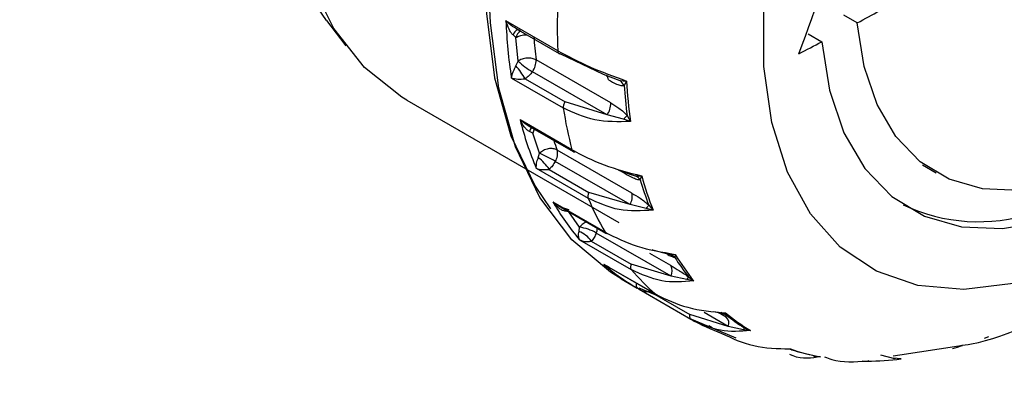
# Model space of a CAD drawing. Header units: millimetres. Extents: x 7205 to 9529, y -660 to 140.
# Tile 150 of 193: x 8925 to 8956, y -391 to -380. Entities that reach past the tile are written whole.
import ezdxf

# ---------------------------------------------------------------- set-up
doc = ezdxf.new("R2010")
doc.units = ezdxf.units.MM
doc.header["$LTSCALE"] = 3

msp = doc.modelspace()

# ---------------------------------------------------------------- linework, layer by layer
at = {"color": 7, "linetype": 'Continuous', "lineweight": 25}
for p, q in [((8951.844, -379.959), (8951.417, -379.712)), ((8935.15, -379.885), (8935.757, -380.685)), ((8942.422, -380.837), (8940.789, -379.895)), ((8941.102, -380.422), (8941.014, -380.34)), ((8941.1, -380.134), (8942.463, -380.921)), ((8950.302, -380.306), (8950.73, -380.553)), ((8941.174, -381.163), (8941.102, -380.422)), ((8942.505, -380.931), (8943.851, -381.577)), ((8941.107, -381.314), (8941.174, -381.163)), ((8944.088, -382.48), (8941.737, -381.123)), ((8943.973, -382.852), (8941.623, -381.495)), ((8943.851, -381.577), (8944.373, -381.773)), ((8940.962, -381.696), (8942.595, -382.638)), ((8941.395, -381.722), (8942.651, -382.447)), ((8944.373, -381.773), (8944.586, -381.789)), ((8944.586, -381.789), (8944.511, -381.932)), ((8937.677, -382.395), (8944.348, -386.246)), ((8943.973, -382.852), (8942.651, -382.447)), ((8944.49, -382.991), (8943.973, -382.852)), ((8944.601, -382.875), (8944.709, -383.065)), ((8942.866, -383.956), (8941.234, -383.014)), ((8941.478, -383.186), (8942.903, -384.009)), ((8944.709, -383.065), (8944.49, -382.991)), ((8941.641, -383.433), (8941.533, -383.382)), ((8941.852, -384.06), (8941.641, -383.433)), ((8941.81, -384.205), (8941.852, -384.06)), ((8944.752, -385.318), (8942.401, -383.961)), ((8944.695, -385.677), (8942.345, -384.32)), ((8953.901, -384.429), (8954.329, -384.676)), ((8941.745, -384.536), (8943.377, -385.478)), ((8942.148, -384.569), (8943.404, -385.294)), ((8944.333, -384.6), (8944.856, -384.769)), ((8944.856, -384.769), (8945.061, -384.776)), ((8945.061, -384.776), (8945.018, -384.898)), ((8944.695, -385.677), (8943.404, -385.294)), ((8943.909, -386.549), (8942.276, -385.607)), ((8945.202, -385.799), (8944.695, -385.677)), ((8942.432, -385.708), (8943.935, -386.576)), ((8942.766, -385.904), (8942.643, -385.886)), ((8943.107, -386.389), (8942.766, -385.904)), ((8945.424, -385.855), (8945.202, -385.799)), ((8945.286, -385.696), (8945.424, -385.855)), ((8943.091, -386.522), (8943.107, -386.389)), ((8945.985, -387.931), (8943.635, -386.574)), ((8943.104, -386.784), (8944.736, -387.726)), ((8943.476, -386.832), (8944.732, -387.557)), ((8945.4, -387.098), (8945.918, -387.243)), ((8945.889, -387.239), (8945.888, -387.237)), ((8945.918, -387.243), (8946.113, -387.245)), ((8946.113, -387.245), (8946.101, -387.339)), ((8945.503, -388.503), (8943.871, -387.561)), ((8943.88, -387.567), (8945.514, -388.51)), ((8945.985, -387.931), (8944.732, -387.557)), ((8944.414, -388.016), (8944.917, -388.307)), ((8946.478, -388.04), (8945.985, -387.931)), ((8946.7, -388.079), (8946.478, -388.04)), ((8946.535, -387.956), (8946.7, -388.079)), ((8944.959, -388.329), (8944.978, -388.342)), ((8944.978, -388.342), (8945.021, -388.364)), ((8944.978, -388.342), (8946.611, -389.284)), ((8945.32, -388.413), (8946.576, -389.138)), ((8947.333, -389.043), (8947.513, -389.088)), ((8947.513, -389.088), (8947.696, -389.088)), ((8947.696, -389.088), (8947.713, -389.149)), ((8946.561, -389.256), (8948.026, -389.874)), ((8947.787, -389.514), (8946.576, -389.138)), ((8946.587, -389.262), (8946.738, -389.354)), ((8947.559, -389.093), (8947.634, -389.108)), ((8948.262, -389.616), (8947.787, -389.514)), ((8948.481, -389.641), (8948.262, -389.616)), ((8948.293, -389.558), (8948.481, -389.641)), ((8955.846, -389.883), (8955.988, -389.829)), ((8949.571, -390.221), (8949.741, -390.224)), ((8949.687, -390.218), (8949.769, -390.239)), ((8949.741, -390.224), (8949.782, -390.246)), ((8953.188, -390.403), (8955.04, -390.122)), ((8950.689, -390.472), (8950.477, -390.458)), ((8950.483, -390.43), (8950.689, -390.472)), ((8952.002, -390.595), (8952.158, -390.603)), ((8952.139, -390.605), (8952.167, -390.604)), ((8952.158, -390.603), (8952.219, -390.585)), ((8953.025, -390.53), (8952.591, -390.423)), ((8952.974, -390.435), (8953.188, -390.403)), ((8953.229, -390.536), (8952.979, -390.513))]:
    msp.add_line(p, q, dxfattribs=at)
at = {"color": 8, "linetype": 'Continuous', "lineweight": 25}
for p, q in [((8942.974, -384.012), (8942.868, -383.951)), ((8944.355, -384.594), (8944.546, -384.704)), ((8945.982, -387.599), (8945.323, -387.219)), ((8945.411, -387.091), (8945.4, -387.098)), ((8944.044, -387.649), (8943.871, -387.561)), ((8944.894, -388.164), (8944.916, -388.165)), ((8945.3, -388.387), (8945.32, -388.413)), ((8947.787, -389.514), (8947.033, -389.078)), ((8947.723, -389.225), (8947.465, -389.076)), ((8947.282, -389.56), (8947.17, -389.495))]:
    msp.add_line(p, q, dxfattribs=at)
at = {"color": 7, "linetype": 'Continuous', "lineweight": 25, "flags": 128}
for points in [[(8935.15, -379.885), (8934.777, -379.345), (8934.051, -377.881), (8933.559, -376.183), (8933.31, -374.285), (8933.31, -372.223), (8933.559, -370.037), (8934.051, -367.771), (8934.777, -365.468), (8935.723, -363.174), (8936.871, -360.931), (8938.198, -358.786), (8939.678, -356.778), (8941.283, -354.948), (8942.981, -353.33), (8944.74, -351.957), (8946.524, -350.855), (8948.3, -350.045), (8950.033, -349.544), (8951.688, -349.361), (8952.738, -349.418)], [(8954.107, -354.392), (8952.206, -355.64), (8950.34, -357.165), (8948.544, -358.939), (8946.851, -360.929), (8945.294, -363.097), (8943.901, -365.403), (8942.698, -367.805), (8941.708, -370.257), (8940.948, -372.715), (8940.434, -375.131), (8940.175, -377.461), (8940.175, -379.662), (8940.434, -381.693), (8940.948, -383.516), (8941.708, -385.096), (8942.193, -385.81)], [(8937.677, -382.395), (8937.516, -382.299), (8936.343, -381.362), (8935.376, -380.133), (8934.634, -378.636), (8934.131, -376.901), (8933.877, -374.96), (8933.877, -372.853), (8934.131, -370.619), (8934.634, -368.303), (8935.376, -365.949), (8936.343, -363.603), (8937.516, -361.312), (8938.872, -359.119), (8940.385, -357.067)], [(8960.04, -386.836), (8958.376, -387.653), (8956.749, -388.163), (8955.196, -388.356), (8953.751, -388.227), (8952.446, -387.778), (8951.311, -387.021), (8950.371, -385.972), (8949.647, -384.653), (8949.155, -383.096), (8948.906, -381.334), (8948.906, -379.407), (8949.155, -377.358), (8949.647, -375.233), (8950.371, -373.079), (8951.311, -370.944), (8952.446, -368.876), (8953.751, -366.922), (8955.196, -365.124), (8956.749, -363.523), (8958.376, -362.155), (8960.04, -361.051)], [(8944.414, -388.016), (8944.078, -387.809), (8942.86, -386.783), (8941.857, -385.457), (8941.088, -383.857), (8940.567, -382.011), (8940.304, -379.955), (8940.277, -379.321)], [(8958.179, -385.02), (8956.943, -385.231), (8955.787, -385.185), (8954.738, -384.882), (8953.822, -384.329), (8953.058, -383.54), (8952.466, -382.532), (8952.058, -381.329), (8951.844, -379.959)], [(8950.73, -380.553), (8950.968, -382.081), (8951.423, -383.423), (8952.084, -384.547), (8952.935, -385.428), (8953.957, -386.044), (8955.127, -386.382), (8956.416, -386.434), (8957.795, -386.198)], [(8944.81, -388.243), (8944.832, -388.257), (8944.978, -388.342)]]:
    msp.add_lwpolyline(points, dxfattribs=at)
at = {"color": 8, "linetype": 'Continuous', "lineweight": 25, "flags": 128}
for points in [[(8944.546, -384.704), (8944.532, -384.67), (8944.523, -384.654)], [(8942.652, -385.836), (8942.65, -385.844), (8942.643, -385.886)], [(8945.508, -388.523), (8945.489, -388.516), (8944.98, -388.308)]]:
    msp.add_lwpolyline(points, dxfattribs=at)
at = {"color": 7, "linetype": 'Continuous', "lineweight": 25}
for centre, radius, start, end in [((8846.564, -342.321), 110.413, 339.5314, 341.98482), ((8961.26, -380.083), 18.853, 177.7083, 182.2917), ((8898.008, -280.429), 113.157, 298.4094, 298.81831), ((8956.769, -379.269), 15.991, 182.245, 188.7296), ((8957.142, -379.276), 15.515, 184.1397, 186.8349), ((8896.669, -277.92), 116.001, 297.37429, 297.7777), ((8938.967, -383.131), 2.808, 30.1313, 40.3428), ((8942.868, -379.338), 2.491, 227.1293, 239.9971), ((8941.169, -381.152), 0.569, 322.9362, 2.94), ((8944.144, -382.11), 0.407, 25.9907, 55.9439), ((8959.992, -380.921), 15.515, 183.7372, 187.2374), ((8960.057, -380.946), 15.494, 183.1172, 187.8574), ((8943.519, -382.509), 0.569, 322.9362, 2.94), ((8955.847, -380.595), 13.409, 188.7612, 194.514), ((8952.073, -380.22), 11.193, 194.4559, 202.6827), ((8938.64, -390.736), 7.409, 59.9941, 64.3076), ((8941.947, -384.074), 0.468, 328.1752, 13.9392), ((8941.091, -385.214), 1.239, 31.3771, 54.5301), ((8944.718, -385.109), 0.367, 35.007, 67.8662), ((8955.434, -381.843), 10.855, 196.3487, 200.79), ((8955.506, -381.868), 10.842, 195.5622, 201.5765), ((8944.297, -385.43), 0.468, 328.1752, 13.9392), ((8949.259, -381.578), 8.061, 209.9803, 220.221), ((8952.047, -381.846), 9.4, 202.7334, 210.0243), ((8955.665, -380.66), 5.558, 244.7015, 287.8331), ((8942.806, -387.27), 0.8, 33.1824, 69.1877), ((8942.874, -387.897), 1.527, 60.1095, 81.2221), ((8945.855, -387.586), 0.349, 45.0562, 79.5199), ((8952.703, -383.161), 7.813, 212.3355, 217.8658), ((8952.779, -383.184), 7.805, 211.3566, 218.8448), ((8950.206, -383.089), 7.171, 220.2885, 229.022), ((8945.666, -387.768), 0.358, 333.0737, 28.1412), ((8947.515, -389.439), 0.351, 55.7769, 90.2928), ((8951.835, -384.051), 6.519, 230.5864, 239.0301), ((8949.912, -383.419), 6.73, 240.6257, 249.7364), ((8951.757, -384.029), 6.524, 231.69, 237.9265), ((8947.543, -389.416), 0.263, 338.2042, 46.5973), ((8951.969, -383.646), 6.945, 251.2872, 259.3823), ((8951.89, -383.623), 6.951, 252.3454, 258.3241), ((8951.516, -378.324), 12.342, 285.6321, 287.1653), ((8952.12, -381.501), 9.103, 270.2346, 276.9927)]:
    msp.add_arc(centre, radius, start, end, dxfattribs=at)
at = {"color": 8, "linetype": 'Continuous', "lineweight": 25}
for centre, radius, start, end in [((8941.248, -380.405), 0.243, 108.6481, 164.3653), ((8941.441, -380.516), 0.352, 122.9793, 164.4583), ((8943.821, -381.753), 0.196, 0.0321, 48.0511), ((8941.765, -383.429), 0.237, 133.6368, 168.4796), ((8941.965, -383.48), 0.327, 148.0833, 171.7699), ((8952.372, -380.273), 10.63, 198.5647, 200.2973), ((8943.133, -386.373), 0.54, 338.1719, 354.62), ((8948.293, -382.467), 6.745, 229.0395, 238.9087)]:
    msp.add_arc(centre, radius, start, end, dxfattribs=at)
at = {"color": 7, "linetype": 'Continuous', "lineweight": 25}
for points, knots in [([(8897.852, -480.002), (8898.39, -479.746), (8899.567, -479.188), (8901.329, -478.117), (8953.502, -448.366), (9029.652, -403.96), (9118.218, -352.961), (9157.602, -330.16), (9172.587, -321.547), (9175.402, -319.899), (9176.947, -319.05), (9177.59, -318.526), (9177.765, -318.382)], [0, 0, 0, 0, 0.005178, 0.011318, 0.019391, 0.561, 0.831805, 0.967207, 0.984132, 0.991799, 0.997755, 1, 1, 1, 1]), ([(8941.25, -380.206), (8941.164, -380.164), (8940.992, -380.079), (8940.857, -379.956), (8940.789, -379.895)], [0, 0, 0, 0, 0.498755, 1, 1, 1, 1]), ([(8941.014, -380.34), (8940.991, -380.315), (8940.942, -380.262), (8940.863, -380.114), (8940.819, -379.984), (8940.789, -379.895)], [0, 0, 0, 0, 0.215927, 0.464073, 1, 1, 1, 1]), ([(8942.422, -380.837), (8942.744, -381.01), (8943.39, -381.356), (8944.188, -381.645), (8944.586, -381.789)], [0, 0, 0, 0, 0.499702, 1, 1, 1, 1]), ([(8942.422, -380.837), (8942.423, -380.851), (8942.427, -380.879), (8942.445, -380.91), (8942.471, -380.929), (8942.494, -380.93), (8942.505, -380.931)], [0, 0, 0, 0, 0.2451625, 0.5, 0.7548375, 1, 1, 1, 1]), ([(8940.962, -381.696), (8940.978, -381.634), (8941, -381.544), (8941.053, -381.412), (8941.09, -381.345), (8941.107, -381.314)], [0, 0, 0, 0, 0.535927, 0.784073, 1, 1, 1, 1]), ([(8941.737, -381.123), (8941.698, -381.105), (8941.637, -381.077), (8941.536, -381.065), (8941.455, -381.065), (8941.373, -381.077), (8941.273, -381.104), (8941.213, -381.14), (8941.174, -381.163)], [0, 0, 0, 0, 0.2394568, 0.3683607, 0.5, 0.6316393, 0.7605432, 1, 1, 1, 1]), ([(8941.623, -381.495), (8941.59, -381.538), (8941.524, -381.623), (8941.438, -381.689), (8941.395, -381.722)], [0, 0, 0, 0, 0.501406, 1, 1, 1, 1]), ([(8940.962, -381.696), (8941.025, -381.709), (8941.151, -381.736), (8941.314, -381.726), (8941.395, -381.722)], [0, 0, 0, 0, 0.501245, 1, 1, 1, 1]), ([(8944.018, -381.753), (8944.103, -381.8), (8944.236, -381.873), (8944.404, -381.933), (8944.478, -381.932), (8944.511, -381.932)], [0, 0, 0, 0, 0.499116, 0.774304, 1, 1, 1, 1]), ([(8942.651, -382.447), (8942.641, -382.462), (8942.621, -382.493), (8942.602, -382.544), (8942.591, -382.595), (8942.594, -382.624), (8942.595, -382.638)], [0, 0, 0, 0, 0.245163, 0.5, 0.754837, 1, 1, 1, 1]), ([(8944.088, -382.48), (8944.174, -382.532), (8944.308, -382.613), (8944.483, -382.748), (8944.564, -382.836), (8944.601, -382.875)], [0, 0, 0, 0, 0.500179, 0.774786, 1, 1, 1, 1]), ([(8944.709, -383.065), (8944.325, -383.072), (8943.557, -383.086), (8942.915, -382.787), (8942.595, -382.638)], [0, 0, 0, 0, 0.500298, 1, 1, 1, 1]), ([(8941.718, -383.288), (8941.629, -383.254), (8941.449, -383.187), (8941.306, -383.071), (8941.234, -383.014)], [0, 0, 0, 0, 0.498755, 1, 1, 1, 1]), ([(8941.533, -383.382), (8941.506, -383.364), (8941.447, -383.326), (8941.342, -383.205), (8941.278, -383.091), (8941.234, -383.014)], [0, 0, 0, 0, 0.215927, 0.464073, 1, 1, 1, 1]), ([(8942.401, -383.961), (8942.362, -383.944), (8942.302, -383.917), (8942.203, -383.912), (8942.123, -383.92), (8942.044, -383.941), (8941.946, -383.982), (8941.889, -384.029), (8941.852, -384.06)], [0, 0, 0, 0, 0.239457, 0.368361, 0.5, 0.631639, 0.760543, 1, 1, 1, 1]), ([(8942.866, -383.956), (8943.19, -384.123), (8943.839, -384.457), (8944.654, -384.67), (8945.061, -384.776)], [0, 0, 0, 0, 0.499702, 1, 1, 1, 1]), ([(8942.866, -383.956), (8942.87, -383.968), (8942.879, -383.991), (8942.904, -384.012), (8942.936, -384.021), (8942.961, -384.015), (8942.974, -384.012)], [0, 0, 0, 0, 0.245163, 0.5, 0.754837, 1, 1, 1, 1]), ([(8941.745, -384.536), (8941.747, -384.486), (8941.748, -384.413), (8941.774, -384.298), (8941.798, -384.235), (8941.81, -384.205)], [0, 0, 0, 0, 0.535927, 0.784073, 1, 1, 1, 1]), ([(8942.345, -384.32), (8942.317, -384.367), (8942.262, -384.46), (8942.186, -384.533), (8942.148, -384.569)], [0, 0, 0, 0, 0.501406, 1, 1, 1, 1]), ([(8941.745, -384.536), (8941.804, -384.553), (8941.92, -384.587), (8942.072, -384.575), (8942.148, -384.569)], [0, 0, 0, 0, 0.501245, 1, 1, 1, 1]), ([(8944.546, -384.704), (8944.631, -384.751), (8944.763, -384.824), (8944.924, -384.89), (8944.989, -384.896), (8945.018, -384.898)], [0, 0, 0, 0, 0.499116, 0.774304, 1, 1, 1, 1]), ([(8944.763, -384.749), (8944.752, -384.745), (8944.737, -384.741), (8944.705, -384.728), (8944.679, -384.717), (8944.663, -384.708), (8944.657, -384.705)], [0, 0, 0, 0, 0.522301, 0.734688, 0.907118, 1, 1, 1, 1]), ([(8943.404, -385.294), (8943.396, -385.31), (8943.38, -385.343), (8943.368, -385.394), (8943.366, -385.442), (8943.374, -385.466), (8943.377, -385.478)], [0, 0, 0, 0, 0.245163, 0.5, 0.754837, 1, 1, 1, 1]), ([(8944.752, -385.318), (8944.839, -385.37), (8944.973, -385.45), (8945.155, -385.579), (8945.245, -385.66), (8945.286, -385.696)], [0, 0, 0, 0, 0.500179, 0.774786, 1, 1, 1, 1]), ([(8942.779, -385.841), (8942.688, -385.816), (8942.504, -385.766), (8942.353, -385.66), (8942.276, -385.607)], [0, 0, 0, 0, 0.498755, 1, 1, 1, 1]), ([(8942.643, -385.886), (8942.612, -385.875), (8942.545, -385.853), (8942.417, -385.762), (8942.334, -385.67), (8942.276, -385.607)], [0, 0, 0, 0, 0.215927, 0.464073, 1, 1, 1, 1]), ([(8945.424, -385.855), (8945.059, -385.876), (8944.33, -385.919), (8943.695, -385.625), (8943.377, -385.478)], [0, 0, 0, 0, 0.500298, 1, 1, 1, 1]), ([(8943.104, -386.784), (8943.092, -386.749), (8943.074, -386.697), (8943.073, -386.605), (8943.085, -386.549), (8943.091, -386.522)], [0, 0, 0, 0, 0.535927, 0.784073, 1, 1, 1, 1]), ([(8943.635, -386.574), (8943.613, -386.622), (8943.571, -386.719), (8943.508, -386.795), (8943.476, -386.832)], [0, 0, 0, 0, 0.501406, 1, 1, 1, 1]), ([(8943.909, -386.549), (8944.233, -386.71), (8944.883, -387.033), (8945.703, -387.175), (8946.113, -387.245)], [0, 0, 0, 0, 0.499702, 1, 1, 1, 1]), ([(8943.104, -386.784), (8943.158, -386.806), (8943.266, -386.849), (8943.406, -386.838), (8943.476, -386.832)], [0, 0, 0, 0, 0.501245, 1, 1, 1, 1]), ([(8944.732, -387.557), (8944.726, -387.574), (8944.715, -387.608), (8944.711, -387.656), (8944.717, -387.698), (8944.73, -387.717), (8944.736, -387.726)], [0, 0, 0, 0, 0.245163, 0.5, 0.754837, 1, 1, 1, 1]), ([(8946.7, -388.079), (8946.359, -388.107), (8945.678, -388.164), (8945.05, -387.872), (8944.736, -387.726)], [0, 0, 0, 0, 0.500298, 1, 1, 1, 1]), ([(8945.982, -387.599), (8946.069, -387.651), (8946.204, -387.73), (8946.393, -387.852), (8946.491, -387.924), (8946.535, -387.956)], [0, 0, 0, 0, 0.500179, 0.774786, 1, 1, 1, 1]), ([(8944.978, -388.342), (8944.955, -388.323), (8944.92, -388.296), (8944.895, -388.231), (8944.894, -388.185), (8944.894, -388.164)], [0, 0, 0, 0, 0.535927, 0.784073, 1, 1, 1, 1]), ([(8944.978, -388.342), (8945.029, -388.369), (8945.129, -388.422), (8945.257, -388.416), (8945.32, -388.413)], [0, 0, 0, 0, 0.501245, 1, 1, 1, 1]), ([(8945.503, -388.503), (8945.828, -388.659), (8946.476, -388.972), (8947.289, -389.049), (8947.696, -389.088)], [0, 0, 0, 0, 0.499702, 1, 1, 1, 1]), ([(8955.04, -390.122), (8955.172, -390.104), (8956.494, -389.923), (8957.84, -389.176), (8959.052, -388.505)], [0, 0, 0, 0, 0.099575, 1, 1, 1, 1]), ([(8947.554, -389.067), (8947.584, -389.084), (8947.648, -389.119), (8947.69, -389.138), (8947.713, -389.149)], [0, 0, 0, 0, 0.472131, 1, 1, 1, 1]), ([(8946.576, -389.138), (8946.573, -389.154), (8946.566, -389.187), (8946.571, -389.23), (8946.585, -389.265), (8946.602, -389.278), (8946.611, -389.284)], [0, 0, 0, 0, 0.2451625, 0.5, 0.7548375, 1, 1, 1, 1]), ([(8948.481, -389.641), (8948.167, -389.668), (8947.54, -389.722), (8946.92, -389.43), (8946.611, -389.284)], [0, 0, 0, 0, 0.500298, 1, 1, 1, 1]), ([(8947.581, -389.733), (8947.904, -389.885), (8948.549, -390.189), (8949.343, -390.212), (8949.741, -390.224)], [0, 0, 0, 0, 0.499702, 1, 1, 1, 1]), ([(8950.689, -390.472), (8950.407, -390.512), (8950.093, -390.556), (8949.756, -390.416), (8949.722, -390.402)], [0, 0, 0, 0, 0.898311, 1, 1, 1, 1]), ([(8950.816, -390.468), (8950.89, -390.498), (8951.292, -390.661), (8951.769, -390.629), (8952.158, -390.603)], [0, 0, 0, 0, 0.1855063, 1, 1, 1, 1])]:
    msp.add_open_spline(points, degree=3, knots=knots, dxfattribs=at)
at = {"color": 8, "linetype": 'Continuous', "lineweight": 25}
for points, knots in [([(8941.102, -380.422), (8941.142, -380.4), (8941.202, -380.367), (8941.303, -380.344), (8941.38, -380.334), (8941.429, -380.336), (8941.451, -380.337)], [0, 0, 0, 0, 0.394283, 0.606533, 0.823287, 1, 1, 1, 1]), ([(8943.332, -386.228), (8943.317, -386.234), (8943.276, -386.248), (8943.194, -386.296), (8943.141, -386.352), (8943.107, -386.389)], [0, 0, 0, 0, 0.183199, 0.46903, 1, 1, 1, 1]), ([(8943.909, -386.549), (8943.915, -386.558), (8943.929, -386.576), (8943.957, -386.587), (8943.978, -386.584), (8943.987, -386.583)], [0, 0, 0, 0, 0.359287, 0.732753, 1, 1, 1, 1]), ([(8945.879, -387.251), (8945.885, -387.254), (8945.937, -387.283), (8946.018, -387.319), (8946.075, -387.333), (8946.101, -387.339)], [0, 0, 0, 0, 0.067021, 0.579605, 1, 1, 1, 1]), ([(8944.103, -387.696), (8944.097, -387.694), (8944.012, -387.665), (8943.939, -387.611), (8943.871, -387.561)], [0, 0, 0, 0, 0.074058, 1, 1, 1, 1]), ([(8945.503, -388.503), (8945.512, -388.51), (8945.522, -388.518), (8945.537, -388.518), (8945.54, -388.518)], [0, 0, 0, 0, 0.796069, 1, 1, 1, 1])]:
    msp.add_open_spline(points, degree=3, knots=knots, dxfattribs=at)
at = {"color": 7, "linetype": 'Continuous', "lineweight": 25}
for points in [[(8944.601, -382.875), (8944.587, -382.891), (8944.559, -382.924), (8944.513, -382.969), (8944.49, -382.991)], [(8945.286, -385.696), (8945.276, -385.709), (8945.258, -385.734), (8945.22, -385.778), (8945.202, -385.799)], [(8946.535, -387.956), (8946.529, -387.965), (8946.519, -387.982), (8946.492, -388.021), (8946.478, -388.04)], [(8948.293, -389.558), (8948.292, -389.561), (8948.289, -389.567), (8948.271, -389.6), (8948.262, -389.616)], [(8950.483, -390.43), (8950.486, -390.428), (8950.49, -390.423), (8950.481, -390.447), (8950.477, -390.458)], [(8953.011, -390.535), (8953.016, -390.527), (8953.025, -390.51), (8953.025, -390.523), (8953.025, -390.53)]]:
    msp.add_open_spline(points, degree=3, dxfattribs=at)

doc.saveas('drawing.dxf')
